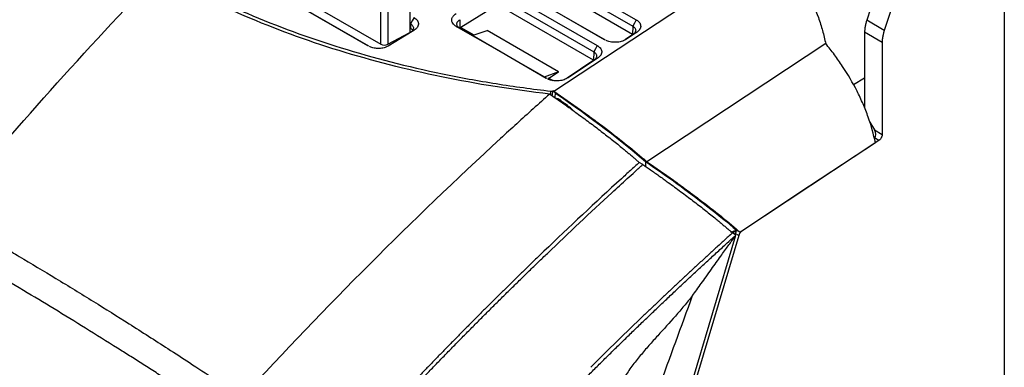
# Model space of a CAD drawing. Header units: millimetres. Extents: x -155 to 1130, y -373 to 1265.
# Tile 190 of 198: x 919 to 1117, y 1064 to 1134. Entities that reach past the tile are written whole.
import ezdxf

# ---------------------------------------------------------------- set-up
doc = ezdxf.new("R2010")
doc.units = ezdxf.units.MM

msp = doc.modelspace()

# ---------------------------------------------------------------- linework, layer by layer
at = {"color": 7, "linetype": 'Continuous', "lineweight": 25}
for p, q in [((1117.19, 1174.93), (1117.19, 1059.36)), ((989.17, 1128.27), (921.29, 1167.46)), ((989.33, 1128.22), (922.01, 1167.08)), ((924.25, 1167.6), (991.76, 1128.62)), ((1100.21, 1166.3), (1089.51, 1133.43)), ((1103.74, 1164.26), (1093.04, 1131.39)), ((1026.58, 1119.16), (1071.25, 1148.68)), ((997.57, 1142.44), (997.57, 1130.99)), ((991.76, 1128.62), (991.76, 1139.91)), ((993.15, 1139.89), (993.15, 1128.61)), ((1036.79, 1129.5), (1019.1, 1139.72)), ((1036.95, 1129.46), (1019.82, 1139.35)), ((1042.41, 1130.61), (1024.79, 1140.78)), ((1016.68, 1137.41), (1034.59, 1127.08)), ((1017.4, 1138.67), (1035.31, 1128.34)), ((1013.83, 1135.7), (1007.86, 1132.02)), ((1034.56, 1125.43), (1016.66, 1135.76)), ((1007.65, 1133.55), (1007.68, 1131.91)), ((1093.04, 1131.39), (1089.51, 1133.43)), ((998.41, 1131.4), (993.46, 1128.34)), ((997.57, 1132.82), (997.72, 1132.73)), ((997.57, 1131.92), (997.7, 1131.84)), ((997.72, 1132.73), (997.7, 1131.84)), ((998.41, 1131.4), (997.72, 1131.01)), ((1007.86, 1132.02), (1007.68, 1131.91)), ((1007.86, 1132.02), (1010.48, 1130.51)), ((1010.14, 1130.4), (1013.12, 1131.38)), ((1027.51, 1123.07), (1013.12, 1131.38)), ((1042.43, 1132.26), (1042.41, 1130.61)), ((993.15, 1128.61), (997.57, 1130.99)), ((997.72, 1131.01), (993.22, 1128.23)), ((1042.48, 1130.57), (1040.97, 1129.57)), ((1043.2, 1130.97), (1041.16, 1129.62)), ((1042.48, 1130.57), (1043.2, 1130.97)), ((1092.63, 1128.99), (1089.09, 1131.03)), ((1089.09, 1131.03), (1089.09, 1115.77)), ((1081.26, 1128.74), (1045.3, 1104.99)), ((1092.63, 1128.99), (1092.63, 1110.49)), ((1034.64, 1125.39), (1029.23, 1121.82)), ((1035.36, 1125.79), (1029.42, 1121.87)), ((1034.59, 1127.08), (1034.56, 1125.43)), ((1034.64, 1125.39), (1035.36, 1125.79)), ((1027.51, 1123.07), (1024.64, 1122.03)), ((1025.54, 1121.81), (1025.33, 1121.68)), ((1025.54, 1121.81), (1027.51, 1123.07)), ((1025.54, 1121.81), (1026.38, 1121.33)), ((1086.87, 1120.51), (1089.09, 1121.88)), ((1026.43, 1119.24), (1026.3, 1119.16)), ((1026.58, 1119.16), (1026.43, 1119.24)), ((1026.43, 1119.24), (1026.89, 1118.79)), ((1025.96, 1119.2), (1026.3, 1119.16)), ((1025.96, 1118.38), (1025.96, 1119.2)), ((1026.3, 1119.16), (1026.24, 1118.35)), ((1027.29, 1117.51), (1027.53, 1117.65)), ((1090.14, 1112.98), (1091.06, 1111.4)), ((1091.06, 1111.4), (1092.63, 1110.49)), ((1091.97, 1109.27), (1091.06, 1109.8)), ((1091.97, 1109.27), (1064.39, 1091.04)), ((1044.47, 1104.44), (1043.76, 1104.84)), ((1045, 1105.03), (1045, 1104.06)), ((1027.32, 969.79), (1063.2, 1090.26)), ((1063.78, 1090.18), (1027.94, 969.85)), ((1063.2, 1090.26), (1062.49, 1090.67)), ((1062.78, 1091.03), (1062.92, 1090.95)), ((1062.92, 1090.95), (1063.33, 1091.22)), ((1063.08, 1090.59), (1063.01, 1090.37)), ((1063.78, 1090.18), (1063.08, 1090.59)), ((1063.33, 1091.22), (1063.31, 1091.23)), ((1063.33, 1091.22), (1063.33, 1091.22)), ((1063.33, 1091.22), (1064.04, 1090.81)), ((1064.36, 1091.03), (1064.04, 1090.81)), ((1064.39, 1091.04), (1064.36, 1091.03))]:
    msp.add_line(p, q, dxfattribs=at)
at = {"color": 7, "linetype": 'Continuous', "lineweight": 25, "flags": 128}
for points in [[(1025.53, 1143.69), (1027.59, 1142.51), (1035.79, 1137.77), (1043.15, 1133.52)], [(1024.81, 1142.43), (1026.87, 1141.25), (1035.07, 1136.51), (1042.43, 1132.26)], [(998.44, 1133.99), (998.08, 1133.36), (997.72, 1132.73)], [(1043.15, 1133.52), (1042.79, 1132.89), (1042.43, 1132.26)], [(1025.05, 1121.75), (1023.07, 1122.89), (1015.14, 1127.47), (1006.93, 1132.21)], [(1006.93, 1132.21), (1007.29, 1132.02), (1007.65, 1131.84)], [(1025.21, 1121.7), (1023.79, 1122.52), (1015.86, 1127.1), (1007.65, 1131.84)], [(1035.31, 1128.34), (1034.95, 1127.71), (1034.59, 1127.08)], [(1026.84, 1117.82), (1026.85, 1118), (1026.89, 1118.79)], [(1091.26, 1108.8), (1078.02, 1100.05), (1064.39, 1091.04)], [(1062.31, 1090.83), (1062.35, 1090.87), (1062.38, 1090.91)]]:
    msp.add_lwpolyline(points, dxfattribs=at)
at = {"color": 7, "linetype": 'Continuous', "lineweight": 25}
msp.add_arc((992.47, 1130), 1.54, 242.6993, 296.146, dxfattribs=at)
at = {"color": 8, "linetype": 'Continuous', "lineweight": 25}
msp.add_arc((1063.51, 1089.86), 1.51, 134.32, 141.2611, dxfattribs=at)
at = {"color": 7, "linetype": 'Continuous', "lineweight": 25}
msp.add_ellipse((1090.32, 1111.01), major_axis=(-0.73, 1.21), ratio=0.587321, start_param=3.14997, end_param=4.68586, dxfattribs=at)
for points, knots in [([(904.87, 1189.11), (906.53, 1184.71), (908.7, 1180.45), (914, 1172.19), (917.14, 1168.19), (921.68, 1163.35), (922.62, 1162.39), (924.56, 1160.49), (925.56, 1159.55), (928.64, 1156.76), (930.8, 1154.95), (937.57, 1149.71), (942.47, 1146.42), (950.42, 1141.83), (953.17, 1140.35), (957.44, 1138.22), (958.89, 1137.52), (961.84, 1136.16), (963.34, 1135.49), (970.89, 1132.25), (977.19, 1129.94), (990.31, 1125.88), (997.12, 1124.14), (1005.96, 1122.31), (1007.75, 1121.96), (1011.34, 1121.3), (1013.15, 1120.99), (1018.59, 1120.12), (1022.26, 1119.62), (1025.96, 1119.2)], [0, 0, 0, 0, 0.125, 0.125, 0.25, 0.25, 0.28125, 0.28125, 0.3125, 0.3125, 0.375, 0.375, 0.5, 0.5, 0.5625, 0.5625, 0.59375, 0.59375, 0.625, 0.625, 0.75, 0.75, 0.875, 0.875, 0.90625, 0.90625, 0.9375, 0.9375, 1, 1, 1, 1]), ([(1071.25, 1148.68), (1072.46, 1147.23), (1073.59, 1145.71), (1075.16, 1143.33), (1075.67, 1142.52), (1076.39, 1141.28), (1076.63, 1140.86), (1077.09, 1140.01), (1077.32, 1139.58), (1078.41, 1137.43), (1079.16, 1135.71), (1080.09, 1133.1), (1080.37, 1132.23), (1080.75, 1130.92), (1080.86, 1130.48), (1081.07, 1129.61), (1081.17, 1129.17), (1081.26, 1128.74)], [0, 0, 0, 0, 0.25, 0.25, 0.375, 0.375, 0.4375, 0.4375, 0.5, 0.5, 0.75, 0.75, 0.875, 0.875, 0.9375, 0.9375, 1, 1, 1, 1]), ([(998.44, 1133.99), (998.57, 1133.91), (998.81, 1133.74), (999.02, 1133.52), (999.14, 1133.35), (999.2, 1133.24), (999.26, 1133.11), (999.32, 1132.92), (999.34, 1132.62), (999.24, 1132.25), (999.06, 1131.95), (998.88, 1131.76), (998.73, 1131.62), (998.58, 1131.51), (998.46, 1131.43), (998.41, 1131.4)], [2, 2, 2, 2, 2.391999, 2.782207, 2.878081, 3.067872, 3.161911, 3.348525, 3.752122, 4.187221, 4.624079, 4.844966, 4.956325, 5.181292, 5.323883, 5.323883, 5.323883, 5.323883]), ([(1006.93, 1132.21), (1006.9, 1132.23), (1006.78, 1132.3), (1006.61, 1132.42), (1006.46, 1132.56), (1006.28, 1132.76), (1006.11, 1133.03), (1006.01, 1133.4), (1006.05, 1133.76), (1006.16, 1134.03), (1006.28, 1134.21), (1006.37, 1134.33), (1006.46, 1134.42), (1006.64, 1134.59), (1006.78, 1134.69), (1006.91, 1134.77)], [1.999996, 1.999996, 1.999996, 1.999996, 2.115669, 2.346208, 2.576296, 2.691396, 3.152823, 3.605611, 4.016726, 4.391283, 4.578592, 4.672402, 4.860524, 4.954936, 5.335785, 5.335785, 5.335785, 5.335785]), ([(1007.65, 1131.84), (1007.56, 1131.89), (1007.47, 1131.95), (1007.33, 1132.08), (1007.26, 1132.15), (1007.16, 1132.29), (1007.12, 1132.36), (1007.07, 1132.52), (1007.06, 1132.6), (1007.06, 1132.76), (1007.07, 1132.84), (1007.12, 1132.99), (1007.16, 1133.07), (1007.26, 1133.22), (1007.33, 1133.29), (1007.47, 1133.43), (1007.56, 1133.49), (1007.65, 1133.55)], [0, 0, 0, 0, 0.125, 0.125, 0.25, 0.25, 0.375, 0.375, 0.5, 0.5, 0.625, 0.625, 0.75, 0.75, 0.875, 0.875, 1, 1, 1, 1]), ([(1043.15, 1133.52), (1043.19, 1133.5), (1043.3, 1133.43), (1043.47, 1133.31), (1043.61, 1133.18), (1043.79, 1132.99), (1043.96, 1132.73), (1044.05, 1132.37), (1044.04, 1132.1), (1043.99, 1131.91), (1043.94, 1131.78), (1043.87, 1131.65), (1043.76, 1131.47), (1043.62, 1131.3), (1043.4, 1131.11), (1043.28, 1131.02), (1043.2, 1130.97)], [2, 2, 2, 2, 2.110261, 2.330043, 2.549347, 2.659011, 3.098195, 3.528858, 3.925053, 4.016836, 4.20017, 4.383538, 4.475362, 4.844618, 5.031243, 5.25078, 5.25078, 5.25078, 5.25078]), ([(1089.51, 1133.43), (1089.48, 1133.36), (1089.43, 1133.2), (1089.37, 1132.97), (1089.31, 1132.74), (1089.26, 1132.52), (1089.21, 1132.3), (1089.18, 1132.08), (1089.14, 1131.86), (1089.12, 1131.64), (1089.1, 1131.43), (1089.09, 1131.23), (1089.09, 1131.09), (1089.09, 1131.03)], [0, 0, 0, 0, 0.092364, 0.184437, 0.276219, 0.367709, 0.458908, 0.549816, 0.640434, 0.730761, 0.820797, 0.910544, 1, 1, 1, 1]), ([(997.7, 1131.84), (997.86, 1131.74), (998.06, 1131.62), (998.13, 1131.47), (998.14, 1131.44)], [0, 0, 0, 0, 0.810622, 1, 1, 1, 1]), ([(997.72, 1132.73), (997.91, 1132.62), (998.06, 1132.49), (998.21, 1132.28), (998.25, 1132.2), (998.3, 1132.05), (998.31, 1131.97), (998.31, 1131.81), (998.3, 1131.73), (998.25, 1131.57), (998.21, 1131.5), (998.06, 1131.27), (997.91, 1131.13), (997.72, 1131.01)], [0, 0, 0, 0, 0.25, 0.25, 0.375, 0.375, 0.5, 0.5, 0.625, 0.625, 0.75, 0.75, 1, 1, 1, 1]), ([(1042.43, 1132.26), (1042.62, 1132.15), (1042.77, 1132.03), (1042.92, 1131.82), (1042.96, 1131.74), (1043.01, 1131.59), (1043.03, 1131.52), (1043.03, 1131.36), (1043.02, 1131.28), (1042.98, 1131.13), (1042.94, 1131.06), (1042.85, 1130.91), (1042.79, 1130.83), (1042.65, 1130.7), (1042.57, 1130.63), (1042.48, 1130.57)], [0, 0, 0, 0, 0.25, 0.25, 0.375, 0.375, 0.5, 0.5, 0.625, 0.625, 0.75, 0.75, 0.875, 0.875, 1, 1, 1, 1]), ([(1093.04, 1131.39), (1093.02, 1131.32), (1092.98, 1131.18), (1092.92, 1130.98), (1092.86, 1130.77), (1092.81, 1130.56), (1092.77, 1130.36), (1092.72, 1130.09), (1092.67, 1129.75), (1092.63, 1129.36), (1092.63, 1129.11), (1092.63, 1128.99)], [0, 0, 0, 0, 0.083518, 0.166806, 0.249984, 0.333173, 0.416491, 0.500059, 0.666823, 0.83315, 1, 1, 1, 1]), ([(1041.16, 1129.62), (1040.9, 1129.48), (1040.4, 1129.21), (1039.41, 1129), (1038.39, 1129), (1037.58, 1129.14), (1037.2, 1129.32), (1037.09, 1129.37)], [0, 0, 0, 0, 0.223996, 0.448263, 0.674348, 0.902055, 1, 1, 1, 1]), ([(993.16, 1128.21), (993, 1128.13), (992.57, 1127.91), (991.68, 1127.76), (990.66, 1127.78), (989.89, 1127.93), (989.55, 1128.1), (989.46, 1128.14)], [0, 0, 0, 0, 0.15854, 0.40865, 0.661111, 0.915265, 1, 1, 1, 1]), ([(1035.31, 1128.34), (1035.34, 1128.31), (1035.45, 1128.25), (1035.62, 1128.13), (1035.76, 1128), (1035.94, 1127.81), (1036.11, 1127.54), (1036.21, 1127.18), (1036.19, 1126.91), (1036.14, 1126.72), (1036.09, 1126.59), (1036.02, 1126.46), (1035.91, 1126.29), (1035.77, 1126.12), (1035.55, 1125.93), (1035.43, 1125.84), (1035.36, 1125.79)], [2, 2, 2, 2, 2.110261, 2.330043, 2.549346, 2.65901, 3.09819, 3.528856, 3.925057, 4.01684, 4.200177, 4.383545, 4.47537, 4.844625, 5.03125, 5.250788, 5.250788, 5.250788, 5.250788]), ([(1091.26, 1108.8), (1090.92, 1110.52), (1090.43, 1112.25), (1089.5, 1114.86), (1089.16, 1115.73), (1088.4, 1117.48), (1087.99, 1118.35), (1086.7, 1120.9), (1085.73, 1122.55), (1084.14, 1124.96), (1083.59, 1125.75), (1082.45, 1127.28), (1081.86, 1128.02), (1081.26, 1128.74)], [0, 0, 0, 0, 0.25, 0.25, 0.375, 0.375, 0.5, 0.5, 0.75, 0.75, 0.875, 0.875, 1, 1, 1, 1]), ([(1034.59, 1127.08), (1034.77, 1126.97), (1034.92, 1126.84), (1035.07, 1126.63), (1035.11, 1126.56), (1035.17, 1126.41), (1035.18, 1126.33), (1035.18, 1126.18), (1035.17, 1126.1), (1035.13, 1125.95), (1035.09, 1125.87), (1035, 1125.72), (1034.94, 1125.65), (1034.8, 1125.51), (1034.73, 1125.45), (1034.64, 1125.39)], [0, 0, 0, 0, 0.25, 0.25, 0.375, 0.375, 0.5, 0.5, 0.625, 0.625, 0.75, 0.75, 0.875, 0.875, 1, 1, 1, 1]), ([(1029.42, 1121.87), (1029.17, 1121.73), (1028.66, 1121.45), (1027.67, 1121.25), (1026.65, 1121.24), (1025.84, 1121.39), (1025.46, 1121.56), (1025.35, 1121.62)], [0, 0, 0, 0, 0.223905, 0.448107, 0.674281, 0.901878, 1, 1, 1, 1]), ([(1025.74, 1118.61), (1025.89, 1118.51), (1026.18, 1118.31), (1026.61, 1118.01), (1027.04, 1117.71), (1027.47, 1117.41), (1027.9, 1117.11), (1028.33, 1116.81), (1028.76, 1116.5), (1029.18, 1116.2), (1029.61, 1115.9), (1030.03, 1115.6), (1030.45, 1115.29), (1031.59, 1114.47), (1033.41, 1113.14), (1035.83, 1111.32), (1038.11, 1109.55), (1039.75, 1108.24), (1040.85, 1107.34), (1041.48, 1106.81), (1042.08, 1106.3), (1042.67, 1105.8), (1043.23, 1105.32), (1043.58, 1105), (1043.76, 1104.84)], [0, 0, 0, 0, 0.020657, 0.041282, 0.061881, 0.082462, 0.10303, 0.123592, 0.144154, 0.164723, 0.185304, 0.205905, 0.226531, 0.247189, 0.373592, 0.500005, 0.626407, 0.75282, 0.7941, 0.835279, 0.876407, 0.917536, 0.958717, 1, 1, 1, 1]), ([(1026.58, 1119.16), (1028.39, 1117.92), (1030.17, 1116.68), (1032.77, 1114.82), (1033.62, 1114.2), (1034.89, 1113.27), (1035.32, 1112.95), (1036.15, 1112.33), (1036.56, 1112.03), (1038.57, 1110.5), (1040.08, 1109.33), (1042.18, 1107.63), (1042.86, 1107.07), (1044.13, 1106), (1044.74, 1105.48), (1045.3, 1104.99)], [0, 0, 0, 0, 0.25, 0.25, 0.375, 0.375, 0.4375, 0.4375, 0.5, 0.5, 0.75, 0.75, 0.875, 0.875, 1, 1, 1, 1]), ([(1092.63, 1110.49), (1092.63, 1110.47), (1092.63, 1110.42), (1092.62, 1110.34), (1092.6, 1110.25), (1092.57, 1110.14), (1092.52, 1109.99), (1092.44, 1109.81), (1092.33, 1109.64), (1092.22, 1109.49), (1092.09, 1109.36), (1092.01, 1109.3), (1091.97, 1109.27)], [0, 0, 0, 0, 0.0603372, 0.1202023, 0.1801138, 0.240589, 0.3701259, 0.5000293, 0.6295958, 0.7595293, 0.8796719, 1, 1, 1, 1]), ([(1038.24, 1098.76), (1038.75, 1099.24), (1039.78, 1100.18), (1041.34, 1101.6), (1042.9, 1103.02), (1043.94, 1103.96), (1044.47, 1104.44)], [0, 0, 0, 0, 0.248468, 0.497959, 0.748471, 1, 1, 1, 1]), ([(1043.76, 1104.84), (1043.16, 1104.3), (1041.96, 1103.22), (1040.76, 1102.12), (1040.16, 1101.58)], [0, 0, 0, 0, 0.501168, 1, 1, 1, 1]), ([(1044.47, 1104.44), (1044.61, 1104.34), (1044.9, 1104.14), (1045.34, 1103.84), (1045.77, 1103.54), (1046.2, 1103.24), (1046.63, 1102.93), (1047.06, 1102.63), (1047.49, 1102.33), (1047.91, 1102.03), (1048.34, 1101.73), (1048.76, 1101.42), (1049.18, 1101.12), (1050.32, 1100.3), (1052.14, 1098.97), (1054.56, 1097.15), (1056.84, 1095.38), (1058.49, 1094.06), (1059.58, 1093.16), (1060.21, 1092.64), (1060.82, 1092.13), (1061.4, 1091.63), (1061.96, 1091.14), (1062.32, 1090.82), (1062.49, 1090.67)], [0, 0, 0, 0, 0.020657, 0.041281, 0.061881, 0.082461, 0.103029, 0.123591, 0.144153, 0.164721, 0.185302, 0.205903, 0.226529, 0.247187, 0.37359, 0.500005, 0.626408, 0.752823, 0.794102, 0.835281, 0.876409, 0.917537, 0.958717, 1, 1, 1, 1]), ([(1045, 1105.03), (1045, 1105.03), (1045, 1105.03), (1049.33, 1102.1), (1053.61, 1099.01), (1059.58, 1094.38), (1061.63, 1092.7), (1063.31, 1091.23)], [0.0099946, 0.0099946, 0.0099946, 0.0099946, 0.01, 0.01, 0.6223224, 0.6223224, 1.0012651, 1.0012651, 1.0012651, 1.0012651]), ([(1045.3, 1104.99), (1047.12, 1103.75), (1048.89, 1102.51), (1051.5, 1100.65), (1052.35, 1100.03), (1053.62, 1099.09), (1054.05, 1098.78), (1054.88, 1098.16), (1055.29, 1097.85), (1057.3, 1096.33), (1058.81, 1095.15), (1060.91, 1093.45), (1061.59, 1092.9), (1062.87, 1091.83), (1063.47, 1091.31), (1064.04, 1090.81)], [0, 0, 0, 0, 0.25, 0.25, 0.375, 0.375, 0.4375, 0.4375, 0.5, 0.5, 0.75, 0.75, 0.875, 0.875, 1, 1, 1, 1]), ([(904.01, 1094.71), (905.01, 1094.14), (907.01, 1092.98), (910, 1091.24), (913, 1089.49), (916, 1087.73), (920.46, 1085.1), (926.45, 1081.51), (933.83, 1077), (941.34, 1072.29), (947.77, 1068.17), (953.49, 1064.46), (958.47, 1061.19), (962.01, 1058.86), (963.88, 1057.63)], [0, 0, 0, 0, 0.049996, 0.100015, 0.150037, 0.20004, 0.250004, 0.373555, 0.500001, 0.619326, 0.749997, 0.822558, 0.905981, 1, 1, 1, 1]), ([(951.56, 1059.35), (950.65, 1059.94), (948.87, 1061.09), (946.23, 1062.78), (943.68, 1064.41), (941.21, 1065.98), (937.45, 1068.35), (932.4, 1071.51), (926.08, 1075.38), (919.71, 1079.21), (913.48, 1082.9), (907.02, 1086.67), (902.76, 1089.13), (900.48, 1090.45)], [0, 0, 0, 0, 0.053269, 0.104904, 0.154905, 0.203271, 0.250005, 0.376063, 0.5, 0.621001, 0.749998, 0.865998, 1, 1, 1, 1]), ([(973.62, 996.25), (974.09, 996.81), (975.02, 997.93), (976.42, 999.62), (977.84, 1001.32), (979.26, 1003.01), (980.7, 1004.72), (982.15, 1006.43), (983.61, 1008.14), (985.08, 1009.86), (986.56, 1011.59), (988.06, 1013.31), (989.56, 1015.05), (991.08, 1016.79), (992.61, 1018.53), (994.15, 1020.28), (995.7, 1022.03), (997.26, 1023.78), (998.83, 1025.54), (1000.42, 1027.3), (1002.02, 1029.07), (1003.63, 1030.84), (1005.25, 1032.61), (1006.88, 1034.39), (1008.52, 1036.17), (1010.18, 1037.95), (1011.84, 1039.74), (1013.52, 1041.52), (1015.21, 1043.32), (1016.91, 1045.11), (1018.63, 1046.9), (1020.35, 1048.7), (1022.09, 1050.5), (1023.84, 1052.3), (1025.6, 1054.11), (1027.37, 1055.91), (1029.15, 1057.72), (1030.95, 1059.52), (1032.75, 1061.33), (1034.57, 1063.14), (1036.4, 1064.95), (1038.24, 1066.76), (1040.09, 1068.57), (1041.95, 1070.38), (1043.83, 1072.19), (1045.72, 1074), (1047.61, 1075.81), (1049.52, 1077.62), (1051.44, 1079.43), (1053.37, 1081.24), (1055.32, 1083.05), (1057.27, 1084.85), (1059.24, 1086.66), (1061.21, 1088.46), (1062.54, 1089.66), (1063.2, 1090.26)], [0, 0, 0, 0, 0.016402, 0.032901, 0.049496, 0.066188, 0.082977, 0.099862, 0.116844, 0.133922, 0.151097, 0.168367, 0.185734, 0.203196, 0.220755, 0.238409, 0.256159, 0.274005, 0.291946, 0.309982, 0.328113, 0.34634, 0.364662, 0.383078, 0.401589, 0.420195, 0.438895, 0.457689, 0.476577, 0.495559, 0.514634, 0.533803, 0.553066, 0.572421, 0.59187, 0.611411, 0.631045, 0.650771, 0.670589, 0.690499, 0.7105, 0.730593, 0.750778, 0.771053, 0.791418, 0.811874, 0.83242, 0.853056, 0.873782, 0.894597, 0.915501, 0.936493, 0.957574, 0.978743, 1, 1, 1, 1]), ([(1062.49, 1090.67), (1061.94, 1090.17), (1060.83, 1089.17), (1059.18, 1087.66), (1057.54, 1086.16), (1055.9, 1084.65), (1054.28, 1083.14), (1052.66, 1081.64), (1051.05, 1080.13), (1049.45, 1078.63), (1047.86, 1077.12), (1046.27, 1075.62), (1045.22, 1074.61), (1044.7, 1074.11)], [0, 0, 0, 0, 0.092752, 0.185138, 0.277158, 0.36881, 0.460093, 0.551007, 0.64155, 0.731722, 0.821521, 0.910948, 1, 1, 1, 1]), ([(1054.47, 1078.07), (1054.75, 1078.46), (1055.34, 1079.28), (1056.25, 1080.56), (1057.24, 1081.93), (1058.24, 1083.33), (1059.22, 1084.7), (1060.1, 1085.94), (1060.9, 1087.05), (1061.6, 1088.03), (1062.22, 1088.89), (1062.74, 1089.61), (1063.06, 1090.06), (1063.2, 1090.26)], [0, 0, 0, 0, 0.0978, 0.202162, 0.313079, 0.435463, 0.547438, 0.648997, 0.740103, 0.820742, 0.890934, 0.950697, 1, 1, 1, 1]), ([(1062.19, 1090.84), (1062.32, 1090.88), (1062.44, 1090.92), (1062.57, 1090.96), (1062.63, 1090.98), (1062.69, 1091), (1062.75, 1091.02)], [0, 0, 0, 0, 0.0004223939, 0.0004223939, 0.0004223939, 0.0006303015, 0.0006303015, 0.0006303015, 0.0006303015]), ([(1062.92, 1090.95), (1062.86, 1090.9), (1062.74, 1090.81), (1062.63, 1090.68), (1062.59, 1090.61)], [0, 0, 0, 0, 0.534065, 1, 1, 1, 1]), ([(1063.4, 1091.18), (1063.35, 1091.13), (1063.26, 1091.01), (1063.15, 1090.8), (1063.1, 1090.66), (1063.08, 1090.59)], [0, 0, 0, 0, 0.2966207, 0.6770167, 1, 1, 1, 1]), ([(1064.36, 1091.03), (1064.34, 1091.01), (1064.29, 1090.97), (1064.22, 1090.91), (1064.15, 1090.84), (1064.09, 1090.76), (1064.02, 1090.67), (1063.95, 1090.56), (1063.88, 1090.43), (1063.83, 1090.31), (1063.8, 1090.22), (1063.78, 1090.18)], [0, 0, 0, 0, 0.097841, 0.194195, 0.290182, 0.386935, 0.48556, 0.616527, 0.747971, 0.87387, 1, 1, 1, 1]), ([(1024.56, 1086.98), (1024.01, 1086.45), (1022.91, 1085.4), (1021.27, 1083.81), (1019.65, 1082.23), (1018.03, 1080.65), (1016.42, 1079.07), (1014.82, 1077.49), (1013.23, 1075.91), (1011.65, 1074.33), (1010.08, 1072.75), (1008.52, 1071.18), (1006.97, 1069.6), (1005.43, 1068.03), (1003.89, 1066.46), (1002.37, 1064.9), (1000.86, 1063.33), (999.35, 1061.77), (997.86, 1060.21), (996.38, 1058.65), (994.9, 1057.09), (993.44, 1055.54), (991.98, 1053.99), (990.53, 1052.45), (989.1, 1050.9), (987.67, 1049.36), (986.25, 1047.82), (984.84, 1046.29), (983.44, 1044.76), (982.05, 1043.23), (980.67, 1041.7), (979.3, 1040.18), (977.94, 1038.67), (976.59, 1037.15), (975.25, 1035.65), (973.92, 1034.14), (973.03, 1033.14), (972.59, 1032.64)], [0, 0, 0, 0, 0.030885, 0.061637, 0.092256, 0.12274, 0.15309, 0.183306, 0.213387, 0.243333, 0.273143, 0.302818, 0.332357, 0.36176, 0.391027, 0.420157, 0.449151, 0.478007, 0.506726, 0.535308, 0.563752, 0.592058, 0.620227, 0.648257, 0.676149, 0.703902, 0.731517, 0.758992, 0.786329, 0.813526, 0.840585, 0.867503, 0.894282, 0.920922, 0.947421, 0.973781, 1, 1, 1, 1]), ([(973.3, 1032.23), (973.81, 1032.81), (974.83, 1033.97), (976.37, 1035.71), (977.92, 1037.45), (979.48, 1039.19), (981.05, 1040.93), (982.63, 1042.68), (984.22, 1044.43), (985.82, 1046.17), (987.42, 1047.93), (989.04, 1049.68), (990.67, 1051.43), (992.31, 1053.19), (993.96, 1054.94), (995.61, 1056.7), (997.28, 1058.45), (998.96, 1060.21), (1000.64, 1061.97), (1002.34, 1063.73), (1004.04, 1065.49), (1005.76, 1067.25), (1007.48, 1069.01), (1009.22, 1070.77), (1010.96, 1072.53), (1012.72, 1074.29), (1014.48, 1076.04), (1016.25, 1077.8), (1018.04, 1079.56), (1019.83, 1081.31), (1021.63, 1083.07), (1023.44, 1084.82), (1024.65, 1085.99), (1025.26, 1086.57)], [0, 0, 0, 0, 0.030325, 0.060782, 0.09137, 0.122088, 0.152937, 0.183917, 0.215026, 0.246266, 0.277635, 0.309134, 0.340761, 0.372518, 0.404403, 0.436417, 0.468559, 0.500829, 0.533226, 0.565751, 0.598402, 0.63118, 0.664085, 0.697115, 0.730271, 0.763552, 0.796959, 0.830489, 0.864145, 0.897924, 0.931826, 0.965852, 1, 1, 1, 1]), ([(1054.47, 1078.07), (1053.9, 1077.37), (1053.33, 1076.68), (1052.18, 1075.3), (1051.6, 1074.62), (1049.85, 1072.62), (1048.65, 1071.32), (1046.87, 1069.36), (1046.28, 1068.7), (1045.11, 1067.37), (1044.53, 1066.69), (1043.38, 1065.31), (1042.82, 1064.6), (1041.74, 1063.15), (1041.22, 1062.4), (1040.74, 1061.61)], [0, 0, 0, 0, 0.125, 0.125, 0.25, 0.25, 0.5, 0.5, 0.625, 0.625, 0.75, 0.75, 0.875, 0.875, 1, 1, 1, 1])]:
    msp.add_open_spline(points, degree=3, knots=knots, dxfattribs=at)
for points in [[(904.01, 1094.71), (918, 1111.46), (932.41, 1127.55), (947.15, 1142.87)], [(1025.74, 1118.61), (1010.96, 1120.29), (982.33, 1126.19), (957.86, 1136.69), (947.15, 1142.87)], [(1025.74, 1118.61), (1023.52, 1116.64), (1021.31, 1114.65), (1019.11, 1112.64)], [(1026.84, 1117.82), (1027.07, 1117.76), (1027.3, 1117.71), (1027.53, 1117.65)], [(1026.89, 1118.79), (1034, 1113.94), (1040.68, 1108.87), (1045, 1105.03)], [(1027.53, 1117.65), (1028.12, 1117.19), (1028.71, 1116.74), (1029.3, 1116.28)], [(1029.3, 1116.28), (1028.93, 1116.55), (1028.55, 1116.8), (1028.18, 1117.07)], [(1030.47, 1115.33), (1030.08, 1115.65), (1029.69, 1115.97), (1029.3, 1116.28)], [(1019.11, 1112.64), (1018.02, 1111.65), (1016.93, 1110.66), (1015.84, 1109.66)], [(1015.84, 1109.66), (998.11, 1093.37), (980.74, 1075.97), (963.88, 1057.63)], [(1040.16, 1101.58), (1034.92, 1096.8), (1029.72, 1091.94), (1024.56, 1086.98)], [(1038.24, 1098.76), (1033.89, 1094.76), (1029.56, 1090.7), (1025.26, 1086.57)], [(1062.63, 1091.12), (1062.63, 1091.12), (1062.63, 1091.12), (1062.64, 1091.11)], [(1062.78, 1091.03), (1062.77, 1091.03), (1062.76, 1091.03), (1062.75, 1091.02)], [(1063.31, 1091.23), (1063.14, 1091.16), (1062.96, 1091.09), (1062.78, 1091.03)], [(1040.74, 1040.9), (1045.41, 1053.29), (1049.98, 1065.67), (1054.47, 1078.07)], [(1044.7, 1074.11), (1041.1, 1070.67), (1037.53, 1067.19), (1033.98, 1063.66)]]:
    msp.add_open_spline(points, degree=3, dxfattribs=at)

doc.saveas('drawing.dxf')
